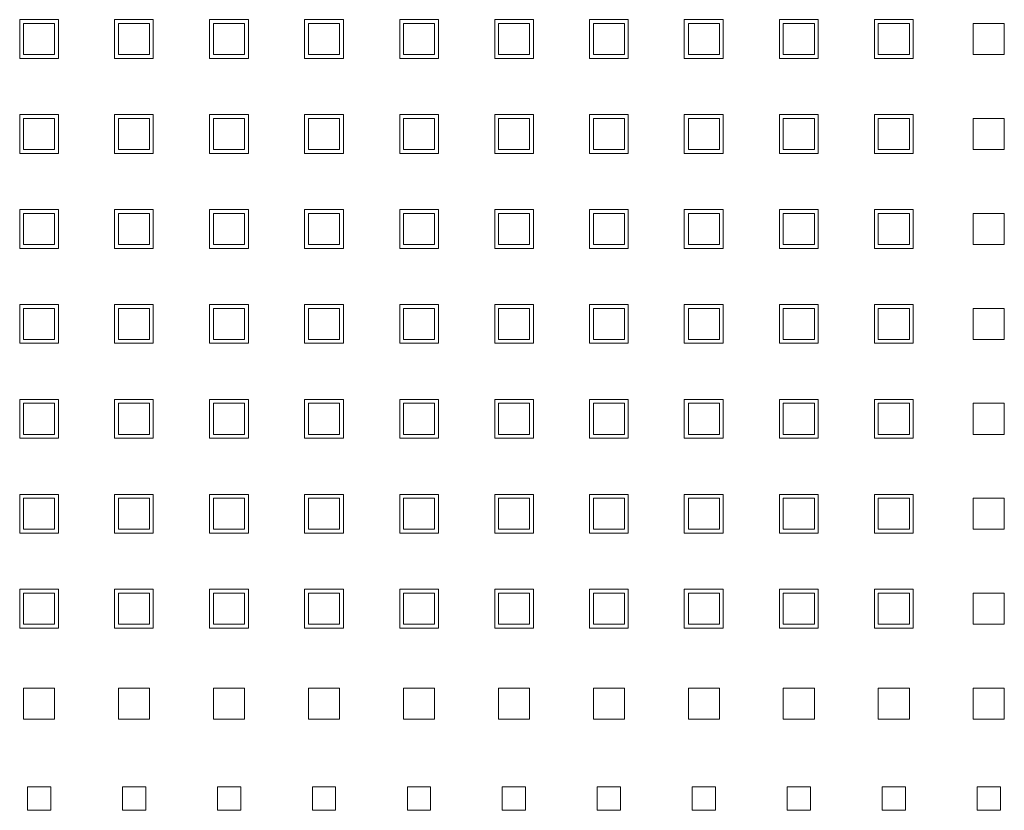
# Model space of a CAD drawing. Header units: millimetres. Extents: x -5941 to 19721, y -9230 to 6433.
# Tile 30 of 70: x 5874 to 5886, y -7938 to -7927. Entities that reach past the tile are written whole.
import ezdxf

# ---------------------------------------------------------------- set-up
doc = ezdxf.new("R2010")
doc.units = ezdxf.units.MM
doc.layers.add('GL-urzadzenia', color=6, linetype='Continuous', lineweight=20)

# ---------------------------------------------------------------- blocks, each defined once
blk = doc.blocks.new('RSen_55_ME_FB_SOg - fxza50a2veb - fully flat decoration panel - SH_daikin_tbq - standard-4997338-bottom')
at = {"lineweight": 18}
for p, q in [((46.47, -88.16), (46.47, -83.16)), ((46.47, -83.16), (51.47, -83.16)), ((50.97, -83.66), (46.97, -83.66)), ((46.97, -83.66), (46.97, -87.66)), ((50.97, -87.66), (50.97, -83.66)), ((51.47, -83.16), (51.47, -88.16)), ((58.67, -88.16), (58.67, -83.16)), ((58.67, -83.16), (63.67, -83.16)), ((63.2, -83.66), (59.2, -83.66)), ((59.2, -83.66), (59.2, -87.66)), ((63.2, -87.66), (63.2, -83.66)), ((63.67, -83.16), (63.67, -88.16)), ((70.93, -83.16), (75.93, -83.16)), ((70.93, -88.16), (70.93, -83.16)), ((75.43, -83.66), (71.43, -83.66)), ((71.43, -83.66), (71.43, -87.66)), ((75.43, -87.66), (75.43, -83.66)), ((75.93, -83.16), (75.93, -88.16)), ((83.16, -83.16), (88.16, -83.16)), ((83.16, -88.16), (83.16, -83.16)), ((87.66, -83.66), (83.66, -83.66)), ((83.66, -83.66), (83.66, -87.66)), ((87.66, -87.66), (87.66, -83.66)), ((88.16, -83.16), (88.16, -88.16)), ((95.42, -83.16), (100.42, -83.16)), ((95.42, -88.16), (95.42, -83.16)), ((99.89, -83.66), (95.89, -83.66)), ((95.89, -83.66), (95.89, -87.66)), ((99.89, -87.66), (99.89, -83.66)), ((100.42, -83.16), (100.42, -88.16)), ((107.65, -83.16), (112.65, -83.16)), ((107.65, -88.16), (107.65, -83.16)), ((112.12, -83.66), (108.12, -83.66)), ((108.12, -83.66), (108.12, -87.66)), ((112.12, -87.66), (112.12, -83.66)), ((112.65, -83.16), (112.65, -88.16)), ((119.85, -88.16), (119.85, -83.16)), ((119.85, -83.16), (124.85, -83.16)), ((124.35, -83.66), (120.35, -83.66)), ((120.35, -83.66), (120.35, -87.66)), ((124.35, -87.66), (124.35, -83.66)), ((124.85, -83.16), (124.85, -88.16)), ((132.05, -88.16), (132.05, -83.16)), ((132.05, -83.16), (137.05, -83.16)), ((136.58, -83.66), (132.58, -83.66)), ((132.58, -83.66), (132.58, -87.66)), ((136.58, -87.66), (136.58, -83.66)), ((137.05, -83.16), (137.05, -88.16)), ((144.31, -83.16), (149.31, -83.16)), ((144.31, -88.16), (144.31, -83.16)), ((148.81, -83.66), (144.81, -83.66)), ((144.81, -83.66), (144.81, -87.66)), ((148.81, -87.66), (148.81, -83.66)), ((149.31, -83.16), (149.31, -88.16)), ((156.54, -88.16), (156.54, -83.16)), ((156.54, -83.16), (161.54, -83.16)), ((161.04, -83.66), (157.04, -83.66)), ((157.04, -83.66), (157.04, -87.66)), ((161.04, -87.66), (161.04, -83.66)), ((161.54, -83.16), (161.54, -88.16)), ((169.27, -87.66), (169.27, -83.66)), ((169.27, -83.66), (173.27, -83.66)), ((173.27, -83.66), (173.27, -87.66)), ((51.47, -88.16), (46.47, -88.16)), ((46.97, -87.66), (50.97, -87.66)), ((63.67, -88.16), (58.67, -88.16)), ((59.2, -87.66), (63.2, -87.66)), ((75.93, -88.16), (70.93, -88.16)), ((71.43, -87.66), (75.43, -87.66)), ((88.16, -88.16), (83.16, -88.16)), ((83.66, -87.66), (87.66, -87.66)), ((100.42, -88.16), (95.42, -88.16)), ((95.89, -87.66), (99.89, -87.66)), ((112.65, -88.16), (107.65, -88.16)), ((108.12, -87.66), (112.12, -87.66)), ((124.85, -88.16), (119.85, -88.16)), ((120.35, -87.66), (124.35, -87.66)), ((137.05, -88.16), (132.05, -88.16)), ((132.58, -87.66), (136.58, -87.66)), ((149.31, -88.16), (144.31, -88.16)), ((144.81, -87.66), (148.81, -87.66)), ((161.54, -88.16), (156.54, -88.16)), ((157.04, -87.66), (161.04, -87.66)), ((173.27, -87.66), (169.27, -87.66)), ((46.47, -100.39), (46.47, -95.39)), ((46.47, -95.39), (51.47, -95.39)), ((50.97, -95.89), (46.97, -95.89)), ((46.97, -95.89), (46.97, -99.89)), ((50.97, -99.89), (50.97, -95.89)), ((51.47, -95.39), (51.47, -100.39)), ((58.67, -100.39), (58.67, -95.39)), ((58.67, -95.39), (63.67, -95.39)), ((63.2, -95.89), (59.2, -95.89)), ((59.2, -95.89), (59.2, -99.89)), ((63.2, -99.89), (63.2, -95.89)), ((63.67, -95.39), (63.67, -100.39)), ((70.93, -95.39), (75.93, -95.39)), ((70.93, -100.39), (70.93, -95.39)), ((75.43, -95.89), (71.43, -95.89)), ((71.43, -95.89), (71.43, -99.89)), ((75.43, -99.89), (75.43, -95.89)), ((75.93, -95.39), (75.93, -100.39)), ((83.16, -95.39), (88.16, -95.39)), ((83.16, -100.39), (83.16, -95.39)), ((87.66, -95.89), (83.66, -95.89)), ((83.66, -95.89), (83.66, -99.89)), ((87.66, -99.89), (87.66, -95.89)), ((88.16, -95.39), (88.16, -100.39)), ((95.42, -95.39), (100.42, -95.39)), ((95.42, -100.39), (95.42, -95.39)), ((99.89, -95.89), (95.89, -95.89)), ((95.89, -95.89), (95.89, -99.89)), ((99.89, -99.89), (99.89, -95.89)), ((100.42, -95.39), (100.42, -100.39)), ((107.65, -95.39), (112.65, -95.39)), ((107.65, -100.39), (107.65, -95.39)), ((112.12, -95.89), (108.12, -95.89)), ((108.12, -95.89), (108.12, -99.89)), ((112.12, -99.89), (112.12, -95.89)), ((112.65, -95.39), (112.65, -100.39)), ((119.85, -100.39), (119.85, -95.39)), ((119.85, -95.39), (124.85, -95.39)), ((124.35, -95.89), (120.35, -95.89)), ((120.35, -95.89), (120.35, -99.89)), ((124.35, -99.89), (124.35, -95.89)), ((124.85, -95.39), (124.85, -100.39)), ((132.05, -100.39), (132.05, -95.39)), ((132.05, -95.39), (137.05, -95.39)), ((136.58, -95.89), (132.58, -95.89)), ((132.58, -95.89), (132.58, -99.89)), ((136.58, -99.89), (136.58, -95.89)), ((137.05, -95.39), (137.05, -100.39)), ((144.31, -95.39), (149.31, -95.39)), ((144.31, -100.39), (144.31, -95.39)), ((148.81, -95.89), (144.81, -95.89)), ((144.81, -95.89), (144.81, -99.89)), ((148.81, -99.89), (148.81, -95.89)), ((149.31, -95.39), (149.31, -100.39)), ((156.54, -100.39), (156.54, -95.39)), ((156.54, -95.39), (161.54, -95.39)), ((161.04, -95.89), (157.04, -95.89)), ((157.04, -95.89), (157.04, -99.89)), ((161.04, -99.89), (161.04, -95.89)), ((161.54, -95.39), (161.54, -100.39)), ((169.27, -99.89), (169.27, -95.89)), ((169.27, -95.89), (173.27, -95.89)), ((173.27, -95.89), (173.27, -99.89)), ((46.97, -99.89), (50.97, -99.89)), ((59.2, -99.89), (63.2, -99.89)), ((71.43, -99.89), (75.43, -99.89)), ((83.66, -99.89), (87.66, -99.89)), ((95.89, -99.89), (99.89, -99.89)), ((108.12, -99.89), (112.12, -99.89)), ((120.35, -99.89), (124.35, -99.89)), ((132.58, -99.89), (136.58, -99.89)), ((144.81, -99.89), (148.81, -99.89)), ((157.04, -99.89), (161.04, -99.89)), ((173.27, -99.89), (169.27, -99.89)), ((51.47, -100.39), (46.47, -100.39)), ((63.67, -100.39), (58.67, -100.39)), ((75.93, -100.39), (70.93, -100.39)), ((88.16, -100.39), (83.16, -100.39)), ((100.42, -100.39), (95.42, -100.39)), ((112.65, -100.39), (107.65, -100.39)), ((124.85, -100.39), (119.85, -100.39)), ((137.05, -100.39), (132.05, -100.39)), ((149.31, -100.39), (144.31, -100.39)), ((161.54, -100.39), (156.54, -100.39)), ((46.47, -112.62), (46.47, -107.62)), ((46.47, -107.62), (51.47, -107.62)), ((51.47, -107.62), (51.47, -112.62)), ((58.67, -112.62), (58.67, -107.62)), ((58.67, -107.62), (63.67, -107.62)), ((63.67, -107.62), (63.67, -112.62)), ((70.93, -107.62), (75.93, -107.62)), ((70.93, -112.62), (70.93, -107.62)), ((75.93, -107.62), (75.93, -112.62)), ((83.16, -107.62), (88.16, -107.62)), ((83.16, -112.62), (83.16, -107.62)), ((88.16, -107.62), (88.16, -112.62)), ((95.42, -107.62), (100.42, -107.62)), ((95.42, -112.62), (95.42, -107.62)), ((100.42, -107.62), (100.42, -112.62)), ((107.65, -107.62), (112.65, -107.62)), ((107.65, -112.62), (107.65, -107.62)), ((112.65, -107.62), (112.65, -112.62)), ((119.85, -112.62), (119.85, -107.62)), ((119.85, -107.62), (124.85, -107.62)), ((124.85, -107.62), (124.85, -112.62)), ((132.05, -112.62), (132.05, -107.62)), ((132.05, -107.62), (137.05, -107.62)), ((137.05, -107.62), (137.05, -112.62)), ((144.31, -107.62), (149.31, -107.62)), ((144.31, -112.62), (144.31, -107.62)), ((149.31, -107.62), (149.31, -112.62)), ((156.54, -112.62), (156.54, -107.62)), ((156.54, -107.62), (161.54, -107.62)), ((161.54, -107.62), (161.54, -112.62)), ((50.97, -108.12), (46.97, -108.12)), ((46.97, -108.12), (46.97, -112.12)), ((50.97, -112.12), (50.97, -108.12)), ((63.2, -108.12), (59.2, -108.12)), ((59.2, -108.12), (59.2, -112.12)), ((63.2, -112.12), (63.2, -108.12)), ((75.43, -108.12), (71.43, -108.12)), ((71.43, -108.12), (71.43, -112.12)), ((75.43, -112.12), (75.43, -108.12)), ((87.66, -108.12), (83.66, -108.12)), ((83.66, -108.12), (83.66, -112.12)), ((87.66, -112.12), (87.66, -108.12)), ((99.89, -108.12), (95.89, -108.12)), ((95.89, -108.12), (95.89, -112.12)), ((99.89, -112.12), (99.89, -108.12)), ((112.12, -108.12), (108.12, -108.12)), ((108.12, -108.12), (108.12, -112.12)), ((112.12, -112.12), (112.12, -108.12)), ((124.35, -108.12), (120.35, -108.12)), ((120.35, -108.12), (120.35, -112.12)), ((124.35, -112.12), (124.35, -108.12)), ((136.58, -108.12), (132.58, -108.12)), ((132.58, -108.12), (132.58, -112.12)), ((136.58, -112.12), (136.58, -108.12)), ((148.81, -108.12), (144.81, -108.12)), ((144.81, -108.12), (144.81, -112.12)), ((148.81, -112.12), (148.81, -108.12)), ((161.04, -108.12), (157.04, -108.12)), ((157.04, -108.12), (157.04, -112.12)), ((161.04, -112.12), (161.04, -108.12)), ((169.27, -112.12), (169.27, -108.12)), ((169.27, -108.12), (173.27, -108.12)), ((173.27, -108.12), (173.27, -112.12)), ((51.47, -112.62), (46.47, -112.62)), ((46.97, -112.12), (50.97, -112.12)), ((63.67, -112.62), (58.67, -112.62)), ((59.2, -112.12), (63.2, -112.12)), ((75.93, -112.62), (70.93, -112.62)), ((71.43, -112.12), (75.43, -112.12)), ((88.16, -112.62), (83.16, -112.62)), ((83.66, -112.12), (87.66, -112.12)), ((100.42, -112.62), (95.42, -112.62)), ((95.89, -112.12), (99.89, -112.12)), ((112.65, -112.62), (107.65, -112.62)), ((108.12, -112.12), (112.12, -112.12)), ((124.85, -112.62), (119.85, -112.62)), ((120.35, -112.12), (124.35, -112.12)), ((137.05, -112.62), (132.05, -112.62)), ((132.58, -112.12), (136.58, -112.12)), ((149.31, -112.62), (144.31, -112.62)), ((144.81, -112.12), (148.81, -112.12)), ((161.54, -112.62), (156.54, -112.62)), ((157.04, -112.12), (161.04, -112.12)), ((173.27, -112.12), (169.27, -112.12)), ((46.47, -124.85), (46.47, -119.85)), ((46.47, -119.85), (51.47, -119.85)), ((50.97, -120.35), (46.97, -120.35)), ((46.97, -120.35), (46.97, -124.35)), ((50.97, -124.35), (50.97, -120.35)), ((51.47, -119.85), (51.47, -124.85)), ((58.67, -124.85), (58.67, -119.85)), ((58.67, -119.85), (63.67, -119.85)), ((63.2, -120.35), (59.2, -120.35)), ((59.2, -120.35), (59.2, -124.35)), ((63.2, -124.35), (63.2, -120.35)), ((63.67, -119.85), (63.67, -124.85)), ((70.93, -119.85), (75.93, -119.85)), ((70.93, -124.85), (70.93, -119.85)), ((75.43, -120.35), (71.43, -120.35)), ((71.43, -120.35), (71.43, -124.35)), ((75.43, -124.35), (75.43, -120.35)), ((75.93, -119.85), (75.93, -124.85)), ((83.16, -119.85), (88.16, -119.85)), ((83.16, -124.85), (83.16, -119.85)), ((87.66, -120.35), (83.66, -120.35)), ((83.66, -120.35), (83.66, -124.35)), ((87.66, -124.35), (87.66, -120.35)), ((88.16, -119.85), (88.16, -124.85)), ((95.42, -119.85), (100.42, -119.85)), ((95.42, -124.85), (95.42, -119.85)), ((99.89, -120.35), (95.89, -120.35)), ((95.89, -120.35), (95.89, -124.35)), ((99.89, -124.35), (99.89, -120.35)), ((100.42, -119.85), (100.42, -124.85)), ((107.65, -119.85), (112.65, -119.85)), ((107.65, -124.85), (107.65, -119.85)), ((112.12, -120.35), (108.12, -120.35)), ((108.12, -120.35), (108.12, -124.35)), ((112.12, -124.35), (112.12, -120.35)), ((112.65, -119.85), (112.65, -124.85)), ((119.85, -124.85), (119.85, -119.85)), ((119.85, -119.85), (124.85, -119.85)), ((124.35, -120.35), (120.35, -120.35)), ((120.35, -120.35), (120.35, -124.35)), ((124.35, -124.35), (124.35, -120.35)), ((124.85, -119.85), (124.85, -124.85)), ((132.05, -124.85), (132.05, -119.85)), ((132.05, -119.85), (137.05, -119.85)), ((136.58, -120.35), (132.58, -120.35)), ((132.58, -120.35), (132.58, -124.35)), ((136.58, -124.35), (136.58, -120.35)), ((137.05, -119.85), (137.05, -124.85)), ((144.31, -119.85), (149.31, -119.85)), ((144.31, -124.85), (144.31, -119.85)), ((148.81, -120.35), (144.81, -120.35)), ((144.81, -120.35), (144.81, -124.35)), ((148.81, -124.35), (148.81, -120.35)), ((149.31, -119.85), (149.31, -124.85)), ((156.54, -124.85), (156.54, -119.85)), ((156.54, -119.85), (161.54, -119.85)), ((161.04, -120.35), (157.04, -120.35)), ((157.04, -120.35), (157.04, -124.35)), ((161.04, -124.35), (161.04, -120.35)), ((161.54, -119.85), (161.54, -124.85)), ((169.27, -124.35), (169.27, -120.35)), ((169.27, -120.35), (173.27, -120.35)), ((173.27, -120.35), (173.27, -124.35)), ((51.47, -124.85), (46.47, -124.85)), ((46.97, -124.35), (50.97, -124.35)), ((63.67, -124.85), (58.67, -124.85)), ((59.2, -124.35), (63.2, -124.35)), ((75.93, -124.85), (70.93, -124.85)), ((71.43, -124.35), (75.43, -124.35)), ((88.16, -124.85), (83.16, -124.85)), ((83.66, -124.35), (87.66, -124.35)), ((100.42, -124.85), (95.42, -124.85)), ((95.89, -124.35), (99.89, -124.35)), ((112.65, -124.85), (107.65, -124.85)), ((108.12, -124.35), (112.12, -124.35)), ((124.85, -124.85), (119.85, -124.85)), ((120.35, -124.35), (124.35, -124.35)), ((137.05, -124.85), (132.05, -124.85)), ((132.58, -124.35), (136.58, -124.35)), ((149.31, -124.85), (144.31, -124.85)), ((144.81, -124.35), (148.81, -124.35)), ((161.54, -124.85), (156.54, -124.85)), ((157.04, -124.35), (161.04, -124.35)), ((173.27, -124.35), (169.27, -124.35)), ((46.47, -137.08), (46.47, -132.08)), ((46.47, -132.08), (51.47, -132.08)), ((50.97, -132.58), (46.97, -132.58)), ((46.97, -132.58), (46.97, -136.58)), ((50.97, -136.58), (50.97, -132.58)), ((51.47, -132.08), (51.47, -137.08)), ((58.67, -137.08), (58.67, -132.08)), ((58.67, -132.08), (63.67, -132.08)), ((63.2, -132.58), (59.2, -132.58)), ((59.2, -132.58), (59.2, -136.58)), ((63.2, -136.58), (63.2, -132.58)), ((63.67, -132.08), (63.67, -137.08)), ((70.93, -132.08), (75.93, -132.08)), ((70.93, -137.08), (70.93, -132.08)), ((75.43, -132.58), (71.43, -132.58)), ((71.43, -132.58), (71.43, -136.58)), ((75.43, -136.58), (75.43, -132.58)), ((75.93, -132.08), (75.93, -137.08)), ((83.16, -132.08), (88.16, -132.08)), ((83.16, -137.08), (83.16, -132.08)), ((87.66, -132.58), (83.66, -132.58)), ((83.66, -132.58), (83.66, -136.58)), ((87.66, -136.58), (87.66, -132.58)), ((88.16, -132.08), (88.16, -137.08)), ((95.42, -132.08), (100.42, -132.08)), ((95.42, -137.08), (95.42, -132.08)), ((99.89, -132.58), (95.89, -132.58)), ((95.89, -132.58), (95.89, -136.58)), ((99.89, -136.58), (99.89, -132.58)), ((100.42, -132.08), (100.42, -137.08)), ((107.65, -132.08), (112.65, -132.08)), ((107.65, -137.08), (107.65, -132.08)), ((112.12, -132.58), (108.12, -132.58)), ((108.12, -132.58), (108.12, -136.58)), ((112.12, -136.58), (112.12, -132.58)), ((112.65, -132.08), (112.65, -137.08)), ((119.85, -137.08), (119.85, -132.08)), ((119.85, -132.08), (124.85, -132.08)), ((124.35, -132.58), (120.35, -132.58)), ((120.35, -132.58), (120.35, -136.58)), ((124.35, -136.58), (124.35, -132.58)), ((124.85, -132.08), (124.85, -137.08)), ((132.05, -137.08), (132.05, -132.08)), ((132.05, -132.08), (137.05, -132.08)), ((136.58, -132.58), (132.58, -132.58)), ((132.58, -132.58), (132.58, -136.58)), ((136.58, -136.58), (136.58, -132.58)), ((137.05, -132.08), (137.05, -137.08)), ((144.31, -132.08), (149.31, -132.08)), ((144.31, -137.08), (144.31, -132.08)), ((148.81, -132.58), (144.81, -132.58)), ((144.81, -132.58), (144.81, -136.58)), ((148.81, -136.58), (148.81, -132.58)), ((149.31, -132.08), (149.31, -137.08)), ((156.54, -137.08), (156.54, -132.08)), ((156.54, -132.08), (161.54, -132.08)), ((161.04, -132.58), (157.04, -132.58)), ((157.04, -132.58), (157.04, -136.58)), ((161.04, -136.58), (161.04, -132.58)), ((161.54, -132.08), (161.54, -137.08)), ((169.27, -136.58), (169.27, -132.58)), ((169.27, -132.58), (173.27, -132.58)), ((173.27, -132.58), (173.27, -136.58)), ((46.97, -136.58), (50.97, -136.58)), ((59.2, -136.58), (63.2, -136.58)), ((71.43, -136.58), (75.43, -136.58)), ((83.66, -136.58), (87.66, -136.58)), ((95.89, -136.58), (99.89, -136.58)), ((108.12, -136.58), (112.12, -136.58)), ((120.35, -136.58), (124.35, -136.58)), ((132.58, -136.58), (136.58, -136.58)), ((144.81, -136.58), (148.81, -136.58)), ((157.04, -136.58), (161.04, -136.58)), ((173.27, -136.58), (169.27, -136.58)), ((51.47, -137.08), (46.47, -137.08)), ((63.67, -137.08), (58.67, -137.08)), ((75.93, -137.08), (70.93, -137.08)), ((88.16, -137.08), (83.16, -137.08)), ((100.42, -137.08), (95.42, -137.08)), ((112.65, -137.08), (107.65, -137.08)), ((124.85, -137.08), (119.85, -137.08)), ((137.05, -137.08), (132.05, -137.08)), ((149.31, -137.08), (144.31, -137.08)), ((161.54, -137.08), (156.54, -137.08)), ((46.47, -149.31), (46.47, -144.31)), ((46.47, -144.31), (51.47, -144.31)), ((51.47, -144.31), (51.47, -149.31)), ((58.67, -149.31), (58.67, -144.31)), ((58.67, -144.31), (63.67, -144.31)), ((63.67, -144.31), (63.67, -149.31)), ((70.93, -144.31), (75.93, -144.31)), ((70.93, -149.31), (70.93, -144.31)), ((75.93, -144.31), (75.93, -149.31)), ((83.16, -144.31), (88.16, -144.31)), ((83.16, -149.31), (83.16, -144.31)), ((88.16, -144.31), (88.16, -149.31)), ((95.42, -144.31), (100.42, -144.31)), ((95.42, -149.31), (95.42, -144.31)), ((100.42, -144.31), (100.42, -149.31)), ((107.65, -144.31), (112.65, -144.31)), ((107.65, -149.31), (107.65, -144.31)), ((112.65, -144.31), (112.65, -149.31)), ((119.85, -149.31), (119.85, -144.31)), ((119.85, -144.31), (124.85, -144.31)), ((124.85, -144.31), (124.85, -149.31)), ((132.05, -149.31), (132.05, -144.31)), ((132.05, -144.31), (137.05, -144.31)), ((137.05, -144.31), (137.05, -149.31)), ((144.31, -144.31), (149.31, -144.31)), ((144.31, -149.31), (144.31, -144.31)), ((149.31, -144.31), (149.31, -149.31)), ((156.54, -149.31), (156.54, -144.31)), ((156.54, -144.31), (161.54, -144.31)), ((161.54, -144.31), (161.54, -149.31)), ((50.97, -144.81), (46.97, -144.81)), ((46.97, -144.81), (46.97, -148.81)), ((50.97, -148.81), (50.97, -144.81)), ((63.2, -144.81), (59.2, -144.81)), ((59.2, -144.81), (59.2, -148.81)), ((63.2, -148.81), (63.2, -144.81)), ((75.43, -144.81), (71.43, -144.81)), ((71.43, -144.81), (71.43, -148.81)), ((75.43, -148.81), (75.43, -144.81)), ((87.66, -144.81), (83.66, -144.81)), ((83.66, -144.81), (83.66, -148.81)), ((87.66, -148.81), (87.66, -144.81)), ((99.89, -144.81), (95.89, -144.81)), ((95.89, -144.81), (95.89, -148.81)), ((99.89, -148.81), (99.89, -144.81)), ((112.12, -144.81), (108.12, -144.81)), ((108.12, -144.81), (108.12, -148.81)), ((112.12, -148.81), (112.12, -144.81)), ((124.35, -144.81), (120.35, -144.81)), ((120.35, -144.81), (120.35, -148.81)), ((124.35, -148.81), (124.35, -144.81)), ((136.58, -144.81), (132.58, -144.81)), ((132.58, -144.81), (132.58, -148.81)), ((136.58, -148.81), (136.58, -144.81)), ((148.81, -144.81), (144.81, -144.81)), ((144.81, -144.81), (144.81, -148.81)), ((148.81, -148.81), (148.81, -144.81)), ((161.04, -144.81), (157.04, -144.81)), ((157.04, -144.81), (157.04, -148.81)), ((161.04, -148.81), (161.04, -144.81)), ((169.27, -148.81), (169.27, -144.81)), ((169.27, -144.81), (173.27, -144.81)), ((173.27, -144.81), (173.27, -148.81)), ((51.47, -149.31), (46.47, -149.31)), ((46.97, -148.81), (50.97, -148.81)), ((63.67, -149.31), (58.67, -149.31)), ((59.2, -148.81), (63.2, -148.81)), ((75.93, -149.31), (70.93, -149.31)), ((71.43, -148.81), (75.43, -148.81)), ((88.16, -149.31), (83.16, -149.31)), ((83.66, -148.81), (87.66, -148.81)), ((100.42, -149.31), (95.42, -149.31)), ((95.89, -148.81), (99.89, -148.81)), ((112.65, -149.31), (107.65, -149.31)), ((108.12, -148.81), (112.12, -148.81)), ((124.85, -149.31), (119.85, -149.31)), ((120.35, -148.81), (124.35, -148.81)), ((137.05, -149.31), (132.05, -149.31)), ((132.58, -148.81), (136.58, -148.81)), ((149.31, -149.31), (144.31, -149.31)), ((144.81, -148.81), (148.81, -148.81)), ((161.54, -149.31), (156.54, -149.31)), ((157.04, -148.81), (161.04, -148.81)), ((173.27, -148.81), (169.27, -148.81)), ((46.47, -161.54), (46.47, -156.54)), ((46.47, -156.54), (51.47, -156.54)), ((50.97, -157.04), (46.97, -157.04)), ((46.97, -157.04), (46.97, -161.04)), ((50.97, -161.04), (50.97, -157.04)), ((51.47, -156.54), (51.47, -161.54)), ((58.67, -161.54), (58.67, -156.54)), ((58.67, -156.54), (63.67, -156.54)), ((63.2, -157.04), (59.2, -157.04)), ((59.2, -157.04), (59.2, -161.04)), ((63.2, -161.04), (63.2, -157.04)), ((63.67, -156.54), (63.67, -161.54)), ((70.93, -156.54), (75.93, -156.54)), ((70.93, -161.54), (70.93, -156.54)), ((75.43, -157.04), (71.43, -157.04)), ((71.43, -157.04), (71.43, -161.04)), ((75.43, -161.04), (75.43, -157.04)), ((75.93, -156.54), (75.93, -161.54)), ((83.16, -156.54), (88.16, -156.54)), ((83.16, -161.54), (83.16, -156.54)), ((87.66, -157.04), (83.66, -157.04)), ((83.66, -157.04), (83.66, -161.04)), ((87.66, -161.04), (87.66, -157.04)), ((88.16, -156.54), (88.16, -161.54)), ((95.42, -156.54), (100.42, -156.54)), ((95.42, -161.54), (95.42, -156.54)), ((99.89, -157.04), (95.89, -157.04)), ((95.89, -157.04), (95.89, -161.04)), ((99.89, -161.04), (99.89, -157.04)), ((100.42, -156.54), (100.42, -161.54)), ((107.65, -156.54), (112.65, -156.54)), ((107.65, -161.54), (107.65, -156.54)), ((112.12, -157.04), (108.12, -157.04)), ((108.12, -157.04), (108.12, -161.04)), ((112.12, -161.04), (112.12, -157.04)), ((112.65, -156.54), (112.65, -161.54)), ((119.85, -161.54), (119.85, -156.54)), ((119.85, -156.54), (124.85, -156.54)), ((124.35, -157.04), (120.35, -157.04)), ((120.35, -157.04), (120.35, -161.04)), ((124.35, -161.04), (124.35, -157.04)), ((124.85, -156.54), (124.85, -161.54)), ((132.05, -161.54), (132.05, -156.54)), ((132.05, -156.54), (137.05, -156.54)), ((136.58, -157.04), (132.58, -157.04)), ((132.58, -157.04), (132.58, -161.04)), ((136.58, -161.04), (136.58, -157.04)), ((137.05, -156.54), (137.05, -161.54)), ((144.31, -156.54), (149.31, -156.54)), ((144.31, -161.54), (144.31, -156.54)), ((148.81, -157.04), (144.81, -157.04)), ((144.81, -157.04), (144.81, -161.04)), ((148.81, -161.04), (148.81, -157.04)), ((149.31, -156.54), (149.31, -161.54)), ((156.54, -161.54), (156.54, -156.54)), ((156.54, -156.54), (161.54, -156.54)), ((161.04, -157.04), (157.04, -157.04)), ((157.04, -157.04), (157.04, -161.04)), ((161.04, -161.04), (161.04, -157.04)), ((161.54, -156.54), (161.54, -161.54)), ((169.27, -161.04), (169.27, -157.04)), ((169.27, -157.04), (173.27, -157.04)), ((173.27, -157.04), (173.27, -161.04)), ((51.47, -161.54), (46.47, -161.54)), ((46.97, -161.04), (50.97, -161.04)), ((63.67, -161.54), (58.67, -161.54)), ((59.2, -161.04), (63.2, -161.04)), ((75.93, -161.54), (70.93, -161.54)), ((71.43, -161.04), (75.43, -161.04)), ((88.16, -161.54), (83.16, -161.54)), ((83.66, -161.04), (87.66, -161.04)), ((100.42, -161.54), (95.42, -161.54)), ((95.89, -161.04), (99.89, -161.04)), ((112.65, -161.54), (107.65, -161.54)), ((108.12, -161.04), (112.12, -161.04)), ((124.85, -161.54), (119.85, -161.54)), ((120.35, -161.04), (124.35, -161.04)), ((137.05, -161.54), (132.05, -161.54)), ((132.58, -161.04), (136.58, -161.04)), ((149.31, -161.54), (144.31, -161.54)), ((144.81, -161.04), (148.81, -161.04)), ((161.54, -161.54), (156.54, -161.54)), ((157.04, -161.04), (161.04, -161.04)), ((173.27, -161.04), (169.27, -161.04)), ((46.97, -173.27), (46.97, -169.27)), ((46.97, -169.27), (50.97, -169.27)), ((50.97, -169.27), (50.97, -173.27)), ((59.2, -173.27), (59.2, -169.27)), ((59.2, -169.27), (63.2, -169.27)), ((63.2, -169.27), (63.2, -173.27)), ((71.43, -173.27), (71.43, -169.27)), ((71.43, -169.27), (75.43, -169.27)), ((75.43, -169.27), (75.43, -173.27)), ((83.66, -173.27), (83.66, -169.27)), ((83.66, -169.27), (87.66, -169.27)), ((87.66, -169.27), (87.66, -173.27)), ((95.89, -173.27), (95.89, -169.27)), ((95.89, -169.27), (99.89, -169.27)), ((99.89, -169.27), (99.89, -173.27)), ((108.12, -173.27), (108.12, -169.27)), ((108.12, -169.27), (112.12, -169.27)), ((112.12, -169.27), (112.12, -173.27)), ((120.35, -173.27), (120.35, -169.27)), ((120.35, -169.27), (124.35, -169.27)), ((124.35, -169.27), (124.35, -173.27)), ((132.58, -173.27), (132.58, -169.27)), ((132.58, -169.27), (136.58, -169.27)), ((136.58, -169.27), (136.58, -173.27)), ((144.81, -173.27), (144.81, -169.27)), ((144.81, -169.27), (148.81, -169.27)), ((148.81, -169.27), (148.81, -173.27)), ((157.04, -173.27), (157.04, -169.27)), ((157.04, -169.27), (161.04, -169.27)), ((161.04, -169.27), (161.04, -173.27)), ((169.27, -173.27), (169.27, -169.27)), ((169.27, -169.27), (173.27, -169.27)), ((173.27, -169.27), (173.27, -173.27)), ((50.97, -173.27), (46.97, -173.27)), ((63.2, -173.27), (59.2, -173.27)), ((75.43, -173.27), (71.43, -173.27)), ((87.66, -173.27), (83.66, -173.27)), ((99.89, -173.27), (95.89, -173.27)), ((112.12, -173.27), (108.12, -173.27)), ((124.35, -173.27), (120.35, -173.27)), ((136.58, -173.27), (132.58, -173.27)), ((148.81, -173.27), (144.81, -173.27)), ((161.04, -173.27), (157.04, -173.27)), ((173.27, -173.27), (169.27, -173.27)), ((47.47, -182), (50.47, -182)), ((47.47, -185), (47.47, -182)), ((50.47, -182), (50.47, -185)), ((59.7, -182), (62.7, -182)), ((59.7, -185), (59.7, -182)), ((62.7, -182), (62.7, -185)), ((71.93, -182), (74.93, -182)), ((71.93, -185), (71.93, -182)), ((74.93, -182), (74.93, -185)), ((84.16, -182), (87.16, -182)), ((84.16, -185), (84.16, -182)), ((87.16, -182), (87.16, -185)), ((96.39, -182), (99.39, -182)), ((96.39, -185), (96.39, -182)), ((99.39, -182), (99.39, -185)), ((108.62, -182), (111.62, -182)), ((108.62, -185), (108.62, -182)), ((111.62, -182), (111.62, -185)), ((120.85, -182), (123.85, -182)), ((120.85, -185), (120.85, -182)), ((123.85, -182), (123.85, -185)), ((133.08, -182), (136.08, -182)), ((133.08, -185), (133.08, -182)), ((136.08, -182), (136.08, -185)), ((145.31, -182), (148.31, -182)), ((145.31, -185), (145.31, -182)), ((148.31, -182), (148.31, -185)), ((157.54, -182), (160.54, -182)), ((157.54, -185), (157.54, -182)), ((160.54, -182), (160.54, -185)), ((169.77, -182), (172.77, -182)), ((169.77, -185), (169.77, -182)), ((172.77, -182), (172.77, -185)), ((50.47, -185), (47.47, -185)), ((62.7, -185), (59.7, -185)), ((74.93, -185), (71.93, -185)), ((87.16, -185), (84.16, -185)), ((99.39, -185), (96.39, -185)), ((111.62, -185), (108.62, -185)), ((123.85, -185), (120.85, -185)), ((136.08, -185), (133.08, -185)), ((148.31, -185), (145.31, -185)), ((160.54, -185), (157.54, -185)), ((172.77, -185), (169.77, -185))]:
    blk.add_line(p, q, dxfattribs=at)
blk = doc.blocks.new('2658cea6-5bf1-4a8d-8ecb-1a42f1d0a86a')
at = {"lineweight": 18}
blk.add_blockref('RSen_55_ME_FB_SOg - fxza50a2veb - fully flat decoration panel - SH_daikin_tbq - standard-4997338-bottom', (0, 0), dxfattribs=at)
blk = doc.blocks.new('116a95a6-ef70-443d-9a1b-21b416471860')
at = {"layer": 'GL-urzadzenia', "xscale": 0.1, "yscale": 0.1, "zscale": 0.1}
blk.add_blockref('2658cea6-5bf1-4a8d-8ecb-1a42f1d0a86a', (35.05, -31), dxfattribs=at)

msp = doc.modelspace()

# ---------------------------------------------------------------- block references
at = {"layer": 'GL-urzadzenia'}
msp.add_blockref('116a95a6-ef70-443d-9a1b-21b416471860', (5833.982, -7888.085), dxfattribs=at)

doc.saveas('drawing.dxf')
